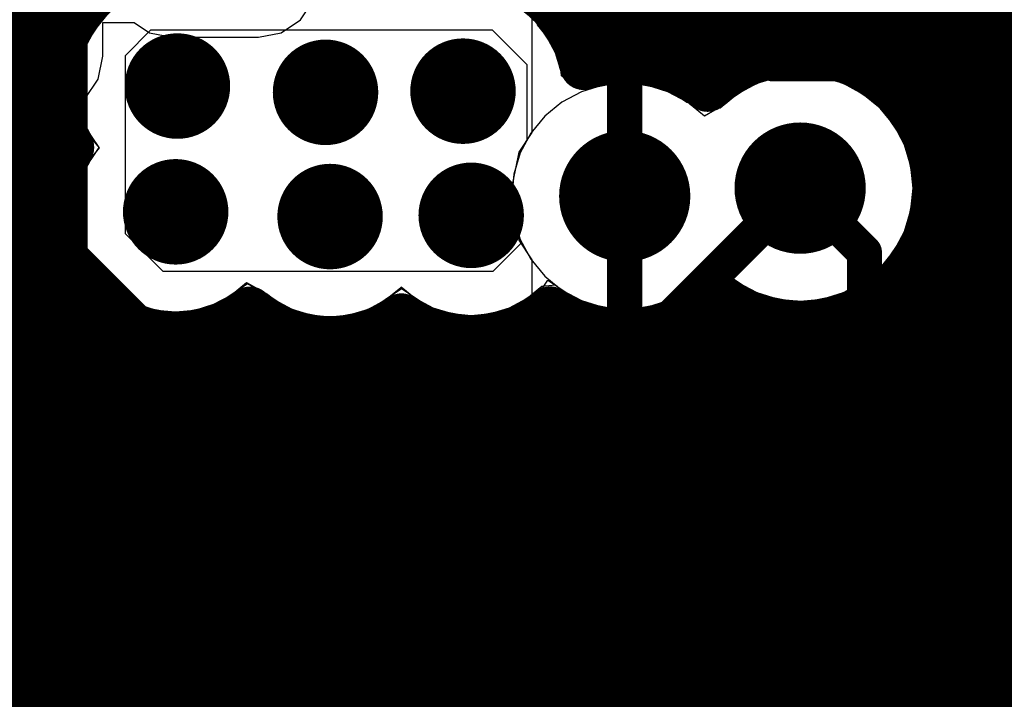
# Model space of a CAD drawing. Header units: millimetres. Extents: x 1.27 to 3.86, y 0.66 to 4.7.
# Tile 77 of 236: x 2.78 to 2.95, y 2.33 to 2.45. Entities that reach past the tile are written whole.
import ezdxf

# ---------------------------------------------------------------- set-up
doc = ezdxf.new("R2010")
doc.units = ezdxf.units.MM
doc.header["$MEASUREMENT"] = 0
for name, color, linetype in [('BottomLayer', 5, 'Continuous'), ('MidLayer1', 16, 'Continuous'), ('MidLayer2', 76, 'Continuous'), ('MidLayer3', 90, 'Continuous'), ('MidLayer4', 156, 'Continuous'), ('MidLayer5', 130, 'Continuous'), ('MidLayer6', 216, 'Continuous'), ('MultiLayer', 9, 'Continuous'), ('TopLayer', 1, 'Continuous'), ('ViaHoleLayer', 16, 'Continuous')]:
    doc.layers.add(name, color=color, linetype=linetype)

# ---------------------------------------------------------------- blocks, each defined once
blk = doc.blocks.new('S______QSH_030_01_X_D_A_B_102')
at = {"layer": 'BottomLayer'}
for points in [[(-0.06811, 0.02404), (-0.06811, 0.03502), (-0.15748, 0.02404), (-0.15748, 0.03502)], [(-0.06811, 0.00435), (-0.06811, 0.01533), (-0.15748, 0.00435), (-0.15748, 0.01533)], [(-0.06811, -0.01533), (-0.06811, -0.00435), (-0.15748, -0.01533), (-0.15748, -0.00435)], [(-0.06811, -0.03502), (-0.06811, -0.02404), (-0.15748, -0.03502), (-0.15748, -0.02404)], [(-0.06811, -0.0547), (-0.06811, -0.04372), (-0.15748, -0.0547), (-0.15748, -0.04372)], [(-0.06811, -0.07439), (-0.06811, -0.06341), (-0.15748, -0.07439), (-0.15748, -0.06341)], [(-0.06811, -0.09407), (-0.06811, -0.08309), (-0.15748, -0.09407), (-0.15748, -0.08309)], [(-0.06811, -0.11376), (-0.06811, -0.10278), (-0.15748, -0.11376), (-0.15748, -0.10278)], [(-0.06811, -0.13344), (-0.06811, -0.12246), (-0.15748, -0.13344), (-0.15748, -0.12246)]]:
    blk.add_solid(points, dxfattribs=at)
blk = doc.blocks.new('FP_MCKK2012TR47M_0805__2012_M_______IPC_C_204')
at = {"layer": 'TopLayer', "const_width": 0.00205}
for points in [[(-0.04831, 0.02465, 1), (-0.04627, 0.02465, 1)], [(-0.00695, 0.02465, 1), (-0.00491, 0.02465, 1)], [(0.00491, 0.02465, 1), (0.00695, 0.02465, 1)], [(0.04627, 0.02465, 1), (0.04831, 0.02465, 1)], [(-0.04831, -0.02465, 1), (-0.04627, -0.02465, 1)], [(-0.00695, -0.02465, 1), (-0.00491, -0.02465, 1)], [(0.00491, -0.02465, 1), (0.00695, -0.02465, 1)], [(0.04627, -0.02465, 1), (0.04831, -0.02465, 1)]]:
    blk.add_lwpolyline(points, format="xyb", close=True, dxfattribs=at)
at = {"layer": 'TopLayer'}
for points in [[(-0.04729, -0.0267), (-0.00593, -0.0267), (-0.04729, 0.0267), (-0.00593, 0.0267)], [(0.00593, -0.0267), (0.04729, -0.0267), (0.00593, 0.0267), (0.04729, 0.0267)], [(-0.04933, -0.02465), (-0.00388, -0.02465), (-0.04933, 0.02465), (-0.00388, 0.02465)], [(0.00388, -0.02465), (0.04933, -0.02465), (0.00388, 0.02465), (0.04933, 0.02465)]]:
    blk.add_solid(points, dxfattribs=at)

msp = doc.modelspace()

# ---------------------------------------------------------------- linework, layer by layer
at = {"layer": 'BottomLayer'}
for p, q in [((2.79547, 2.44484), (2.7998, 2.44917)), ((2.7998, 2.44917), (2.85807, 2.44917)), ((2.85807, 2.44917), (2.86399, 2.44326)), ((2.79547, 2.4144), (2.79547, 2.44484)), ((2.86399, 2.44326), (2.86399, 2.43034)), ((2.86399, 2.43034), (2.86285, 2.4282)), ((2.86285, 2.4282), (2.86175, 2.42458)), ((2.86175, 2.42458), (2.86138, 2.42082)), ((2.86138, 2.42082), (2.86175, 2.41706)), ((2.86175, 2.41706), (2.86285, 2.41344)), ((2.8019, 2.40798), (2.79547, 2.4144)), ((2.86285, 2.41344), (2.86312, 2.41292)), ((2.86312, 2.41292), (2.85818, 2.40798)), ((2.85818, 2.40798), (2.8019, 2.40798))]:
    msp.add_line(p, q, dxfattribs=at)
at = {"layer": 'BottomLayer', "const_width": 0.006}
for points in [[(2.88894, 2.46045), (2.90599, 2.44339)], [(2.92631, 2.46045), (2.98064, 2.40612)], [(2.78438, 2.40981), (2.78438, 2.45616)], [(2.90599, 2.44339), (2.92489, 2.44339)], [(2.92489, 2.44339), (2.96095, 2.40734)], [(2.91061, 2.42219), (2.92158, 2.41122)], [(2.88067, 2.34905), (2.88067, 2.42082)], [(2.92158, 2.34751), (2.92158, 2.41122)], [(2.78438, 2.40981), (2.80347, 2.39072)], [(2.77093, 2.40376), (2.78379, 2.3909)], [(2.78379, 2.34751), (2.78379, 2.3909)], [(2.80347, 2.34751), (2.80347, 2.39072)], [(2.88067, 2.34905), (2.88221, 2.34751)], [(2.82316, 2.27886), (2.82316, 2.34751)], [(2.84233, 2.34699), (2.84284, 2.34751)], [(2.84233, 2.27365), (2.84233, 2.34699)], [(2.86253, 2.28202), (2.86253, 2.34751)], [(2.9019, 2.29419), (2.9019, 2.34751)], [(2.94127, 2.29926), (2.94127, 2.34751)]]:
    msp.add_lwpolyline(points, dxfattribs=at)
at = {"layer": 'BottomLayer'}
for points, const_width in [([(2.79983, 2.4396, 1), (2.80883, 2.4396, 1)], 0.009), ([(2.82511, 2.43853, 1), (2.83411, 2.43853, 1)], 0.009), ([(2.84857, 2.43873, 1), (2.85757, 2.43873, 1)], 0.009), ([(2.90449, 2.44339, 1), (2.90749, 2.44339, 1)], 0.003), ([(2.90449, 2.44339, 1), (2.90749, 2.44339, 1)], 0.003), ([(2.92339, 2.44339, 1), (2.92639, 2.44339, 1)], 0.003), ([(2.92339, 2.44339, 1), (2.92639, 2.44339, 1)], 0.003), ([(2.90501, 2.42219, 1), (2.91621, 2.42219, 1)], 0.0112), ([(2.87507, 2.42082, 1), (2.88627, 2.42082, 1)], 0.0112), ([(2.79953, 2.41815, 1), (2.80853, 2.41815, 1)], 0.009), ([(2.82588, 2.41734, 1), (2.83488, 2.41734, 1)], 0.009), ([(2.84997, 2.41755, 1), (2.85897, 2.41755, 1)], 0.009), ([(2.90911, 2.42219, 1), (2.91211, 2.42219, 1)], 0.003), ([(2.87917, 2.42082, 1), (2.88217, 2.42082, 1)], 0.003), ([(2.92008, 2.41122, 1), (2.92308, 2.41122, 1)], 0.003), ([(2.92008, 2.41122, 1), (2.92308, 2.41122, 1)], 0.003), ([(2.78288, 2.40981, 1), (2.78588, 2.40981, 1)], 0.003), ([(2.78288, 2.40981, 1), (2.78588, 2.40981, 1)], 0.003), ([(2.78229, 2.3909, 1), (2.78529, 2.3909, 1)], 0.003), ([(2.78229, 2.3909, 1), (2.78529, 2.3909, 1)], 0.003), ([(2.80197, 2.39072, 1), (2.80497, 2.39072, 1)], 0.003), ([(2.80197, 2.39072, 1), (2.80497, 2.39072, 1)], 0.003), ([(2.87917, 2.34905, 1), (2.88217, 2.34905, 1)], 0.003), ([(2.87917, 2.34905, 1), (2.88217, 2.34905, 1)], 0.003), ([(2.78229, 2.34751, 1), (2.78529, 2.34751, 1)], 0.003), ([(2.80197, 2.34751, 1), (2.80497, 2.34751, 1)], 0.003), ([(2.82166, 2.34751, 1), (2.82466, 2.34751, 1)], 0.003), ([(2.84083, 2.34699, 1), (2.84383, 2.34699, 1)], 0.003), ([(2.84083, 2.34699, 1), (2.84383, 2.34699, 1)], 0.003), ([(2.84134, 2.34751, 1), (2.84434, 2.34751, 1)], 0.003), ([(2.86103, 2.34751, 1), (2.86403, 2.34751, 1)], 0.003), ([(2.88071, 2.34751, 1), (2.88371, 2.34751, 1)], 0.003), ([(2.9004, 2.34751, 1), (2.9034, 2.34751, 1)], 0.003), ([(2.92008, 2.34751, 1), (2.92308, 2.34751, 1)], 0.003), ([(2.93977, 2.34751, 1), (2.94277, 2.34751, 1)], 0.003)]:
    msp.add_lwpolyline(points, format="xyb", close=True, dxfattribs=dict(at, const_width=const_width))
at = {"layer": 'MidLayer1', "const_width": 0.008}
for points in [[(2.945, 2.30092), (2.945, 2.59164)], [(2.87, 2.45115), (2.87, 2.50338)], [(2.875, 2.44332), (2.875, 2.49823)], [(2.94, 2.29606), (2.94, 2.49883)], [(2.785, 2.44781), (2.785, 2.49778)], [(2.88, 2.44401), (2.88, 2.49537)], [(2.9, 2.44283), (2.9, 2.49638)], [(2.885, 2.44361), (2.885, 2.49391)], [(2.89, 2.44206), (2.89, 2.4936)], [(2.895, 2.43936), (2.895, 2.49438)], [(2.905, 2.44471), (2.905, 2.49338)], [(2.935, 2.0603), (2.935, 2.49305)], [(2.78, 2.30785), (2.78, 2.49079)], [(2.91, 2.44539), (2.91, 2.49008)], [(2.93, 2.43493), (2.93, 2.48989)], [(2.915, 2.44498), (2.915, 2.4883)], [(2.925, 2.44039), (2.925, 2.48822)], [(2.775, 2.30627), (2.775, 2.48737)], [(2.92, 2.44341), (2.92, 2.48772)], [(2.51134, 2.45), (2.78609, 2.45)], [(2.87079, 2.45), (3.16724, 2.45)], [(2.51137, 2.445), (2.78404, 2.445)], [(2.87311, 2.445), (2.90635, 2.445)], [(2.91487, 2.445), (3.16768, 2.445)], [(2.51028, 2.44), (2.78333, 2.44)], [(2.92548, 2.44), (3.16928, 2.44)], [(2.5079, 2.435), (2.78384, 2.435)], [(2.92996, 2.435), (3.17234, 2.435)], [(2.785, 2.42704), (2.785, 2.43139)], [(2.50365, 2.43), (2.78565, 2.43)], [(2.93246, 2.43), (3.1779, 2.43)], [(2.49437, 2.425), (2.78418, 2.425)], [(2.93364, 2.425), (3.34289, 2.425)], [(2.32299, 2.42), (2.78311, 2.42)], [(2.93371, 2.42), (3.34413, 2.42)], [(2.32449, 2.415), (2.78327, 2.415)], [(2.93267, 2.415), (3.34671, 2.415)], [(2.59342, 2.41), (2.78468, 2.41)], [(2.785, 2.30827), (2.785, 2.40927)], [(2.93, 2.29849), (2.93, 2.40945)], [(2.93035, 2.41), (3.34828, 2.41)], [(2.59841, 2.405), (2.78766, 2.405)], [(2.92619, 2.405), (3.34623, 2.405)], [(2.79, 2.3076), (2.79, 2.40253)], [(2.895, 2.30146), (2.895, 2.40258)], [(2.925, 2.30353), (2.925, 2.404)], [(2.9, 2.30517), (2.9, 2.40156)], [(2.92, 2.30634), (2.92, 2.40098)], [(2.60102, 2.4), (2.79347, 2.4)], [(2.795, 2.30574), (2.795, 2.39919)], [(2.81459, 2.4), (2.81853, 2.4)], [(2.815, 2.29171), (2.815, 2.40025)], [(2.82, 2.29069), (2.82, 2.39908)], [(2.865, 2.30508), (2.865, 2.39938)], [(2.866, 2.4), (2.87044, 2.4)], [(2.87, 2.30398), (2.87, 2.40022)], [(2.89, 2.29425), (2.89, 2.39958)], [(2.8909, 2.4), (2.90386, 2.4)], [(2.905, 2.30722), (2.905, 2.39968)], [(2.915, 2.30776), (2.915, 2.39941)], [(2.91737, 2.4), (3.3454, 2.4)], [(2.8, 2.3023), (2.8, 2.39754)], [(2.81, 2.29162), (2.81, 2.39802)], [(2.84, 2.28757), (2.84, 2.39867)], [(2.845, 2.29722), (2.845, 2.39881)], [(2.875, 2.30158), (2.875, 2.39832)], [(2.88, 2.29728), (2.88, 2.39763)], [(2.885, 2.28778), (2.885, 2.39803)], [(2.91, 2.30803), (2.91, 2.399)], [(2.805, 2.29585), (2.805, 2.39718)], [(2.825, 2.2884), (2.825, 2.39704)], [(2.83, 2.28429), (2.83, 2.39634)], [(2.835, 2.27567), (2.835, 2.39685)], [(2.85, 2.30154), (2.85, 2.39703)], [(2.855, 2.30396), (2.855, 2.39656)], [(2.86, 2.30508), (2.86, 2.39729)], [(2.61477, 2.395), (3.2399, 2.395)], [(2.62058, 2.39), (3.23275, 2.39)], [(2.62356, 2.385), (3.22905, 2.385)], [(2.62497, 2.38), (3.22702, 2.38)], [(2.62512, 2.375), (3.22621, 2.375)], [(2.62406, 2.37), (3.2265, 2.37)], [(2.62154, 2.365), (3.22793, 2.365)], [(2.61674, 2.36), (3.23075, 2.36)], [(2.60352, 2.355), (3.21281, 2.355)], [(2.60291, 2.35), (3.20644, 2.35)], [(2.60096, 2.345), (3.20303, 2.345)], [(2.59717, 2.34), (3.20119, 2.34)], [(2.58876, 2.335), (3.20054, 2.335)]]:
    msp.add_lwpolyline(points, dxfattribs=at)
for points in [[(2.78613, 2.42913, -0.834441), (2.81768, 2.45581)], [(2.84119, 2.45605, -0.536789), (2.87365, 2.44293)], [(2.89483, 2.4392, -0.654795), (2.93381, 2.42219)], [(2.87365, 2.44293, -0.245783), (2.89483, 2.4392)], [(2.8167, 2.40141, -0.82898), (2.78613, 2.42913)], [(2.93381, 2.42219, -0.622505), (2.89645, 2.40382)], [(2.89645, 2.40382, -0.34517), (2.86793, 2.40143)], [(2.84257, 2.40024, -0.345061), (2.8167, 2.40141)], [(2.86793, 2.40143, -0.336372), (2.84257, 2.40024)]]:
    msp.add_lwpolyline(points, format="xyb", dxfattribs=at)
at = {"layer": 'MidLayer1'}
for points, const_width in [([(2.868, 2.45115, 1), (2.872, 2.45115, 1)], 0.004), ([(2.78409, 2.45, 1), (2.78809, 2.45, 1)], 0.004), ([(2.86879, 2.45, 1), (2.87279, 2.45, 1)], 0.004), ([(2.783, 2.44781, 1), (2.787, 2.44781, 1)], 0.004), ([(2.78204, 2.445, 1), (2.78604, 2.445, 1)], 0.004), ([(2.79983, 2.4396, 1), (2.80883, 2.4396, 1)], 0.009), ([(2.87111, 2.445, 1), (2.87511, 2.445, 1)], 0.004), ([(2.903, 2.44471, 1), (2.907, 2.44471, 1)], 0.004), ([(2.90435, 2.445, 1), (2.90835, 2.445, 1)], 0.004), ([(2.908, 2.44539, 1), (2.912, 2.44539, 1)], 0.004), ([(2.91287, 2.445, 1), (2.91687, 2.445, 1)], 0.004), ([(2.913, 2.44498, 1), (2.917, 2.44498, 1)], 0.004), ([(2.82511, 2.43853, 1), (2.83411, 2.43853, 1)], 0.009), ([(2.84857, 2.43873, 1), (2.85757, 2.43873, 1)], 0.009), ([(2.87165, 2.44293, 1), (2.87565, 2.44293, 1)], 0.004), ([(2.87165, 2.44293, 1), (2.87565, 2.44293, 1)], 0.004), ([(2.873, 2.44332, 1), (2.877, 2.44332, 1)], 0.004), ([(2.878, 2.44401, 1), (2.882, 2.44401, 1)], 0.004), ([(2.883, 2.44361, 1), (2.887, 2.44361, 1)], 0.004), ([(2.898, 2.44283, 1), (2.902, 2.44283, 1)], 0.004), ([(2.918, 2.44341, 1), (2.922, 2.44341, 1)], 0.004), ([(2.888, 2.44206, 1), (2.892, 2.44206, 1)], 0.004), ([(2.78133, 2.44, 1), (2.78533, 2.44, 1)], 0.004), ([(2.923, 2.44039, 1), (2.927, 2.44039, 1)], 0.004), ([(2.92348, 2.44, 1), (2.92748, 2.44, 1)], 0.004), ([(2.89283, 2.4392, 1), (2.89683, 2.4392, 1)], 0.004), ([(2.89283, 2.4392, 1), (2.89683, 2.4392, 1)], 0.004), ([(2.893, 2.43936, 1), (2.897, 2.43936, 1)], 0.004), ([(2.78184, 2.435, 1), (2.78584, 2.435, 1)], 0.004), ([(2.92796, 2.435, 1), (2.93196, 2.435, 1)], 0.004), ([(2.928, 2.43493, 1), (2.932, 2.43493, 1)], 0.004), ([(2.783, 2.43139, 1), (2.787, 2.43139, 1)], 0.004), ([(2.78365, 2.43, 1), (2.78765, 2.43, 1)], 0.004), ([(2.90501, 2.42219, 1), (2.91621, 2.42219, 1)], 0.0112), ([(2.93046, 2.43, 1), (2.93446, 2.43, 1)], 0.004), ([(2.78413, 2.42913, 1), (2.78813, 2.42913, 1)], 0.004), ([(2.78413, 2.42913, 1), (2.78813, 2.42913, 1)], 0.004), ([(2.87507, 2.42082, 1), (2.88627, 2.42082, 1)], 0.0112), ([(2.783, 2.42704, 1), (2.787, 2.42704, 1)], 0.004), ([(2.78218, 2.425, 1), (2.78618, 2.425, 1)], 0.004), ([(2.93164, 2.425, 1), (2.93564, 2.425, 1)], 0.004), ([(2.79953, 2.41815, 1), (2.80853, 2.41815, 1)], 0.009), ([(2.82588, 2.41734, 1), (2.83488, 2.41734, 1)], 0.009), ([(2.84997, 2.41755, 1), (2.85897, 2.41755, 1)], 0.009), ([(2.93181, 2.42219, 1), (2.93581, 2.42219, 1)], 0.004), ([(2.93181, 2.42219, 1), (2.93581, 2.42219, 1)], 0.004), ([(2.78111, 2.42, 1), (2.78511, 2.42, 1)], 0.004), ([(2.93171, 2.42, 1), (2.93571, 2.42, 1)], 0.004), ([(2.78127, 2.415, 1), (2.78527, 2.415, 1)], 0.004), ([(2.93067, 2.415, 1), (2.93467, 2.415, 1)], 0.004), ([(2.78268, 2.41, 1), (2.78668, 2.41, 1)], 0.004), ([(2.783, 2.40927, 1), (2.787, 2.40927, 1)], 0.004), ([(2.928, 2.40945, 1), (2.932, 2.40945, 1)], 0.004), ([(2.92835, 2.41, 1), (2.93235, 2.41, 1)], 0.004), ([(2.78566, 2.405, 1), (2.78966, 2.405, 1)], 0.004), ([(2.92419, 2.405, 1), (2.92819, 2.405, 1)], 0.004), ([(2.788, 2.40253, 1), (2.792, 2.40253, 1)], 0.004), ([(2.893, 2.40258, 1), (2.897, 2.40258, 1)], 0.004), ([(2.89445, 2.40382, 1), (2.89845, 2.40382, 1)], 0.004), ([(2.89445, 2.40382, 1), (2.89845, 2.40382, 1)], 0.004), ([(2.923, 2.404, 1), (2.927, 2.404, 1)], 0.004), ([(2.8147, 2.40141, 1), (2.8187, 2.40141, 1)], 0.004), ([(2.8147, 2.40141, 1), (2.8187, 2.40141, 1)], 0.004), ([(2.86593, 2.40143, 1), (2.86993, 2.40143, 1)], 0.004), ([(2.86593, 2.40143, 1), (2.86993, 2.40143, 1)], 0.004), ([(2.898, 2.40156, 1), (2.902, 2.40156, 1)], 0.004), ([(2.918, 2.40098, 1), (2.922, 2.40098, 1)], 0.004), ([(2.79147, 2.4, 1), (2.79547, 2.4, 1)], 0.004), ([(2.793, 2.39919, 1), (2.797, 2.39919, 1)], 0.004), ([(2.81259, 2.4, 1), (2.81659, 2.4, 1)], 0.004), ([(2.813, 2.40025, 1), (2.817, 2.40025, 1)], 0.004), ([(2.81653, 2.4, 1), (2.82053, 2.4, 1)], 0.004), ([(2.818, 2.39908, 1), (2.822, 2.39908, 1)], 0.004), ([(2.84057, 2.40024, 1), (2.84457, 2.40024, 1)], 0.004), ([(2.84057, 2.40024, 1), (2.84457, 2.40024, 1)], 0.004), ([(2.863, 2.39938, 1), (2.867, 2.39938, 1)], 0.004), ([(2.864, 2.4, 1), (2.868, 2.4, 1)], 0.004), ([(2.868, 2.40022, 1), (2.872, 2.40022, 1)], 0.004), ([(2.86844, 2.4, 1), (2.87244, 2.4, 1)], 0.004), ([(2.888, 2.39958, 1), (2.892, 2.39958, 1)], 0.004), ([(2.8889, 2.4, 1), (2.8929, 2.4, 1)], 0.004), ([(2.90186, 2.4, 1), (2.90586, 2.4, 1)], 0.004), ([(2.903, 2.39968, 1), (2.907, 2.39968, 1)], 0.004), ([(2.913, 2.39941, 1), (2.917, 2.39941, 1)], 0.004), ([(2.91537, 2.4, 1), (2.91937, 2.4, 1)], 0.004), ([(2.798, 2.39754, 1), (2.802, 2.39754, 1)], 0.004), ([(2.808, 2.39802, 1), (2.812, 2.39802, 1)], 0.004), ([(2.838, 2.39867, 1), (2.842, 2.39867, 1)], 0.004), ([(2.843, 2.39881, 1), (2.847, 2.39881, 1)], 0.004), ([(2.873, 2.39832, 1), (2.877, 2.39832, 1)], 0.004), ([(2.878, 2.39763, 1), (2.882, 2.39763, 1)], 0.004), ([(2.883, 2.39803, 1), (2.887, 2.39803, 1)], 0.004), ([(2.908, 2.399, 1), (2.912, 2.399, 1)], 0.004), ([(2.803, 2.39718, 1), (2.807, 2.39718, 1)], 0.004), ([(2.823, 2.39704, 1), (2.827, 2.39704, 1)], 0.004), ([(2.828, 2.39634, 1), (2.832, 2.39634, 1)], 0.004), ([(2.833, 2.39685, 1), (2.837, 2.39685, 1)], 0.004), ([(2.848, 2.39703, 1), (2.852, 2.39703, 1)], 0.004), ([(2.853, 2.39656, 1), (2.857, 2.39656, 1)], 0.004), ([(2.858, 2.39729, 1), (2.862, 2.39729, 1)], 0.004)]:
    msp.add_lwpolyline(points, format="xyb", close=True, dxfattribs=dict(at, const_width=const_width))
at = {"layer": 'MidLayer2'}
for points, const_width in [([(2.79983, 2.4396, 1), (2.80883, 2.4396, 1)], 0.009), ([(2.82511, 2.43853, 1), (2.83411, 2.43853, 1)], 0.009), ([(2.84857, 2.43873, 1), (2.85757, 2.43873, 1)], 0.009), ([(2.90501, 2.42219, 1), (2.91621, 2.42219, 1)], 0.0112), ([(2.87507, 2.42082, 1), (2.88627, 2.42082, 1)], 0.0112), ([(2.79953, 2.41815, 1), (2.80853, 2.41815, 1)], 0.009), ([(2.82588, 2.41734, 1), (2.83488, 2.41734, 1)], 0.009), ([(2.84997, 2.41755, 1), (2.85897, 2.41755, 1)], 0.009)]:
    msp.add_lwpolyline(points, format="xyb", close=True, dxfattribs=dict(at, const_width=const_width))
at = {"layer": 'MidLayer3'}
for p, q in [((2.86579, 2.45003), (2.86579, 2.45308)), ((2.79225, 2.45168), (2.79013, 2.44909)), ((2.79013, 2.44909), (2.78855, 2.44614)), ((2.86727, 2.44822), (2.86579, 2.45003)), ((2.86885, 2.44527), (2.86727, 2.44822)), ((2.78855, 2.44614), (2.78758, 2.44293)), ((2.86982, 2.44206), (2.86885, 2.44527)), ((2.78758, 2.44293), (2.78725, 2.4396)), ((2.86989, 2.44137), (2.86982, 2.44206)), ((2.87168, 2.43993), (2.86989, 2.44137)), ((2.88067, 2.44011), (2.87691, 2.43974)), ((2.88443, 2.43974), (2.88067, 2.44011)), ((2.90323, 2.44002), (2.89989, 2.43824)), ((2.90685, 2.44112), (2.90323, 2.44002)), ((2.91061, 2.44149), (2.90685, 2.44112)), ((2.91438, 2.44112), (2.91061, 2.44149)), ((2.91799, 2.44002), (2.91438, 2.44112)), ((2.92133, 2.43824), (2.91799, 2.44002)), ((2.78725, 2.4396), (2.78758, 2.43627)), ((2.87406, 2.43888), (2.87168, 2.43993)), ((2.87691, 2.43974), (2.87406, 2.43888)), ((2.88805, 2.43864), (2.88443, 2.43974)), ((2.89139, 2.43686), (2.88805, 2.43864)), ((2.89213, 2.43625), (2.89139, 2.43686)), ((2.89989, 2.43824), (2.89697, 2.43584)), ((2.92425, 2.43584), (2.92133, 2.43824)), ((2.78758, 2.43627), (2.78855, 2.43306)), ((2.89697, 2.43584), (2.89213, 2.43625)), ((2.92665, 2.43291), (2.92425, 2.43584)), ((2.78855, 2.43306), (2.79013, 2.43011)), ((2.92844, 2.42958), (2.92665, 2.43291)), ((2.79013, 2.43011), (2.79099, 2.42906)), ((2.79099, 2.42906), (2.78982, 2.42764)), ((2.92953, 2.42596), (2.92844, 2.42958)), ((2.78982, 2.42764), (2.78825, 2.42469)), ((2.9299, 2.42219), (2.92953, 2.42596)), ((2.78825, 2.42469), (2.78727, 2.42149)), ((2.92953, 2.41843), (2.9299, 2.42219)), ((2.78727, 2.42149), (2.78695, 2.41815)), ((2.92844, 2.41481), (2.92953, 2.41843)), ((2.78695, 2.41815), (2.78727, 2.41482)), ((2.78727, 2.41482), (2.78825, 2.41162)), ((2.92665, 2.41148), (2.92844, 2.41481)), ((2.78825, 2.41162), (2.78982, 2.40866)), ((2.92425, 2.40855), (2.92665, 2.41148)), ((2.78982, 2.40866), (2.79195, 2.40607)), ((2.92133, 2.40615), (2.92425, 2.40855)), ((2.89139, 2.40478), (2.89431, 2.40718)), ((2.89431, 2.40718), (2.89915, 2.40677)), ((2.89915, 2.40677), (2.89989, 2.40615)), ((2.79195, 2.40607), (2.79454, 2.40395)), ((2.81352, 2.40395), (2.81611, 2.40607)), ((2.81611, 2.40607), (2.81968, 2.40413)), ((2.83987, 2.40314), (2.84246, 2.40526)), ((2.84246, 2.40526), (2.84253, 2.40535)), ((2.84253, 2.40535), (2.84498, 2.40335)), ((2.86396, 2.40335), (2.86655, 2.40547)), ((2.86655, 2.40547), (2.86883, 2.4057)), ((2.86883, 2.4057), (2.86995, 2.40478)), ((2.86995, 2.40478), (2.87329, 2.403)), ((2.88805, 2.403), (2.89139, 2.40478)), ((2.89989, 2.40615), (2.90323, 2.40437)), ((2.91799, 2.40437), (2.92133, 2.40615)), ((2.79454, 2.40395), (2.79749, 2.40237)), ((2.81056, 2.40237), (2.81352, 2.40395)), ((2.81968, 2.40413), (2.82089, 2.40314)), ((2.82089, 2.40314), (2.82384, 2.40156)), ((2.83692, 2.40156), (2.83987, 2.40314)), ((2.84498, 2.40335), (2.84793, 2.40177)), ((2.86101, 2.40177), (2.86396, 2.40335)), ((2.90323, 2.40437), (2.90685, 2.40327)), ((2.90685, 2.40327), (2.91061, 2.4029)), ((2.91061, 2.4029), (2.91438, 2.40327)), ((2.91438, 2.40327), (2.91799, 2.40437)), ((2.79749, 2.40237), (2.8007, 2.4014)), ((2.8007, 2.4014), (2.80403, 2.40107)), ((2.80403, 2.40107), (2.80736, 2.4014)), ((2.80736, 2.4014), (2.81056, 2.40237)), ((2.82384, 2.40156), (2.82705, 2.40059)), ((2.83371, 2.40059), (2.83692, 2.40156)), ((2.84793, 2.40177), (2.85114, 2.4008)), ((2.8578, 2.4008), (2.86101, 2.40177)), ((2.87329, 2.403), (2.87691, 2.4019)), ((2.87691, 2.4019), (2.88067, 2.40153)), ((2.88067, 2.40153), (2.88443, 2.4019)), ((2.88443, 2.4019), (2.88805, 2.403)), ((2.82705, 2.40059), (2.83038, 2.40026)), ((2.83038, 2.40026), (2.83371, 2.40059)), ((2.85114, 2.4008), (2.85447, 2.40047)), ((2.85447, 2.40047), (2.8578, 2.4008))]:
    msp.add_line(p, q, dxfattribs=at)
for points, const_width in [([(2.79983, 2.4396, 1), (2.80883, 2.4396, 1)], 0.009), ([(2.82511, 2.43853, 1), (2.83411, 2.43853, 1)], 0.009), ([(2.84857, 2.43873, 1), (2.85757, 2.43873, 1)], 0.009), ([(2.90501, 2.42219, 1), (2.91621, 2.42219, 1)], 0.0112), ([(2.87507, 2.42082, 1), (2.88627, 2.42082, 1)], 0.0112), ([(2.79953, 2.41815, 1), (2.80853, 2.41815, 1)], 0.009), ([(2.82588, 2.41734, 1), (2.83488, 2.41734, 1)], 0.009), ([(2.84997, 2.41755, 1), (2.85897, 2.41755, 1)], 0.009)]:
    msp.add_lwpolyline(points, format="xyb", close=True, dxfattribs=dict(at, const_width=const_width))
at = {"layer": 'MidLayer4'}
for p, q in [((2.79207, 2.45186), (2.78832, 2.44623)), ((2.86908, 2.44536), (2.86533, 2.45099)), ((2.78832, 2.44623), (2.787, 2.4396)), ((2.86964, 2.44256), (2.86908, 2.44536)), ((2.87305, 2.43904), (2.86964, 2.44256)), ((2.91061, 2.44177), (2.90312, 2.44028)), ((2.9181, 2.44028), (2.91061, 2.44177)), ((2.88067, 2.4404), (2.87501, 2.43927)), ((2.88816, 2.43891), (2.88067, 2.4404)), ((2.90312, 2.44028), (2.89873, 2.43735)), ((2.92445, 2.43604), (2.9181, 2.44028)), ((2.787, 2.4396), (2.78832, 2.43297)), ((2.87501, 2.43927), (2.87305, 2.43904)), ((2.89128, 2.43682), (2.88816, 2.43891)), ((2.89669, 2.43605), (2.89128, 2.43682)), ((2.89873, 2.43735), (2.89669, 2.43605)), ((2.9287, 2.42969), (2.92445, 2.43604)), ((2.78832, 2.43297), (2.7909, 2.4291)), ((2.7909, 2.4291), (2.78801, 2.42479)), ((2.93019, 2.42219), (2.9287, 2.42969)), ((2.78801, 2.42479), (2.78669, 2.41815)), ((2.9287, 2.4147), (2.93019, 2.42219)), ((2.78669, 2.41815), (2.78801, 2.41152)), ((2.92445, 2.40835), (2.9287, 2.4147)), ((2.78801, 2.41152), (2.79177, 2.4059)), ((2.89255, 2.40567), (2.89677, 2.40835)), ((2.89677, 2.40835), (2.90312, 2.40411)), ((2.9181, 2.40411), (2.92445, 2.40835)), ((2.86673, 2.40529), (2.86754, 2.4065)), ((2.86754, 2.4065), (2.87318, 2.40273)), ((2.79177, 2.4059), (2.79739, 2.40214)), ((2.81066, 2.40214), (2.81628, 2.4059)), ((2.81628, 2.4059), (2.82063, 2.40341)), ((2.83701, 2.40133), (2.84258, 2.40505)), ((2.84258, 2.40505), (2.84784, 2.40154)), ((2.8611, 2.40154), (2.86673, 2.40529)), ((2.88816, 2.40273), (2.89255, 2.40567)), ((2.82063, 2.40341), (2.82375, 2.40133)), ((2.90312, 2.40411), (2.91061, 2.40262)), ((2.91061, 2.40262), (2.9181, 2.40411)), ((2.79739, 2.40214), (2.80403, 2.40082)), ((2.80403, 2.40082), (2.81066, 2.40214)), ((2.84784, 2.40154), (2.85447, 2.40022)), ((2.85447, 2.40022), (2.8611, 2.40154)), ((2.87318, 2.40273), (2.88067, 2.40124)), ((2.88067, 2.40124), (2.88816, 2.40273)), ((2.82375, 2.40133), (2.83038, 2.40001)), ((2.83038, 2.40001), (2.83701, 2.40133))]:
    msp.add_line(p, q, dxfattribs=at)
for points, const_width in [([(2.79983, 2.4396, 1), (2.80883, 2.4396, 1)], 0.009), ([(2.82511, 2.43853, 1), (2.83411, 2.43853, 1)], 0.009), ([(2.84857, 2.43873, 1), (2.85757, 2.43873, 1)], 0.009), ([(2.90501, 2.42219, 1), (2.91621, 2.42219, 1)], 0.0112), ([(2.87507, 2.42082, 1), (2.88627, 2.42082, 1)], 0.0112), ([(2.79953, 2.41815, 1), (2.80853, 2.41815, 1)], 0.009), ([(2.82588, 2.41734, 1), (2.83488, 2.41734, 1)], 0.009), ([(2.84997, 2.41755, 1), (2.85897, 2.41755, 1)], 0.009)]:
    msp.add_lwpolyline(points, format="xyb", close=True, dxfattribs=dict(at, const_width=const_width))
at = {"layer": 'MidLayer5'}
for p, q in [((2.92967, 2.47909), (2.92967, 2.43554)), ((2.88067, 2.44011), (2.87691, 2.43974)), ((2.88443, 2.43974), (2.88067, 2.44011)), ((2.90323, 2.44002), (2.89989, 2.43824)), ((2.90685, 2.44112), (2.90323, 2.44002)), ((2.91061, 2.44149), (2.90685, 2.44112)), ((2.91438, 2.44112), (2.91061, 2.44149)), ((2.91799, 2.44002), (2.91438, 2.44112)), ((2.92133, 2.43824), (2.91799, 2.44002)), ((2.87329, 2.43864), (2.86995, 2.43686)), ((2.87691, 2.43974), (2.87329, 2.43864)), ((2.88805, 2.43864), (2.88443, 2.43974)), ((2.89139, 2.43686), (2.88805, 2.43864)), ((2.86995, 2.43686), (2.86703, 2.43446)), ((2.89431, 2.43446), (2.89139, 2.43686)), ((2.89989, 2.43824), (2.8978, 2.43652)), ((2.92425, 2.43584), (2.92133, 2.43824)), ((2.8978, 2.43652), (2.89431, 2.43446)), ((2.92567, 2.43411), (2.92425, 2.43584)), ((2.92967, 2.43554), (2.92567, 2.43411)), ((2.86703, 2.43446), (2.86463, 2.43154)), ((2.86463, 2.43154), (2.86285, 2.4282)), ((2.86285, 2.4282), (2.86175, 2.42458)), ((2.86175, 2.42458), (2.86138, 2.42082)), ((2.86138, 2.42082), (2.86175, 2.41706)), ((2.86175, 2.41706), (2.86285, 2.41344)), ((2.86285, 2.41344), (2.86463, 2.4101)), ((2.86463, 2.4101), (2.86703, 2.40718)), ((2.89348, 2.4065), (2.89697, 2.40855)), ((2.89697, 2.40855), (2.89989, 2.40615)), ((2.86703, 2.40718), (2.86995, 2.40478)), ((2.89139, 2.40478), (2.89348, 2.4065)), ((2.86995, 2.40478), (2.87329, 2.403)), ((2.88805, 2.403), (2.89139, 2.40478)), ((2.89989, 2.40615), (2.90323, 2.40437)), ((2.91799, 2.40437), (2.91918, 2.40501)), ((2.91918, 2.40501), (2.92159, 2.40176)), ((2.90323, 2.40437), (2.90685, 2.40327)), ((2.90685, 2.40327), (2.91061, 2.4029)), ((2.91061, 2.4029), (2.91438, 2.40327)), ((2.91438, 2.40327), (2.91799, 2.40437)), ((2.87329, 2.403), (2.87691, 2.4019)), ((2.87691, 2.4019), (2.88067, 2.40153)), ((2.88067, 2.40153), (2.88443, 2.4019)), ((2.88443, 2.4019), (2.88805, 2.403)), ((2.92159, 2.40176), (2.9047, 2.38487)), ((2.9047, 2.38487), (2.66602, 2.38487))]:
    msp.add_line(p, q, dxfattribs=at)
for points, const_width in [([(2.95027, 2.40131), (2.95027, 2.53776)], 0.025), ([(2.92081, 2.34144), (3.03592, 2.45655)], 0.006), ([(2.91323, 2.36427), (2.95027, 2.40131)], 0.025), ([(2.92462, 2.31523), (2.98513, 2.37574)], 0.006), ([(2.66602, 2.36427), (2.91323, 2.36427)], 0.025), ([(2.71524, 2.34144), (2.92081, 2.34144)], 0.006)]:
    msp.add_lwpolyline(points, dxfattribs=dict(at, const_width=const_width))
for points, const_width in [([(2.79983, 2.4396, 1), (2.80883, 2.4396, 1)], 0.009), ([(2.82511, 2.43853, 1), (2.83411, 2.43853, 1)], 0.009), ([(2.84857, 2.43873, 1), (2.85757, 2.43873, 1)], 0.009), ([(2.90501, 2.42219, 1), (2.91621, 2.42219, 1)], 0.0112), ([(2.87507, 2.42082, 1), (2.88627, 2.42082, 1)], 0.0112), ([(2.79953, 2.41815, 1), (2.80853, 2.41815, 1)], 0.009), ([(2.82588, 2.41734, 1), (2.83488, 2.41734, 1)], 0.009), ([(2.84997, 2.41755, 1), (2.85897, 2.41755, 1)], 0.009), ([(2.94402, 2.40131, 1), (2.95652, 2.40131, 1)], 0.0125), ([(2.94402, 2.40131, 1), (2.95652, 2.40131, 1)], 0.0125), ([(2.90698, 2.36427, 1), (2.91948, 2.36427, 1)], 0.0125), ([(2.90698, 2.36427, 1), (2.91948, 2.36427, 1)], 0.0125), ([(2.91931, 2.34144, 1), (2.92231, 2.34144, 1)], 0.003), ([(2.91931, 2.34144, 1), (2.92231, 2.34144, 1)], 0.003)]:
    msp.add_lwpolyline(points, format="xyb", close=True, dxfattribs=dict(at, const_width=const_width))
at = {"layer": 'MidLayer6'}
for p, q in [((2.90769, 2.37055), (2.94976, 2.41261)), ((2.90539, 2.36878), (2.90769, 2.37055)), ((2.90272, 2.36767), (2.90539, 2.36878)), ((2.71379, 2.3673), (2.89985, 2.3673)), ((2.89985, 2.3673), (2.90272, 2.36767))]:
    msp.add_line(p, q, dxfattribs=at)
at = {"layer": 'MidLayer6', "const_width": 0.006}
for points in [[(2.94191, 2.42045), (2.94191, 2.56885)], [(2.88067, 2.42082), (2.88067, 2.47391)], [(2.78603, 2.4107), (2.78603, 2.46877)], [(2.88119, 2.39278), (2.91061, 2.42219)], [(2.89985, 2.37839), (2.94191, 2.42045)], [(2.78603, 2.4107), (2.80395, 2.39278)], [(2.80395, 2.39278), (2.88119, 2.39278)], [(2.70424, 2.37839), (2.89985, 2.37839)]]:
    msp.add_lwpolyline(points, dxfattribs=at)
at = {"layer": 'MidLayer6'}
for points, const_width in [([(2.79983, 2.4396, 1), (2.80883, 2.4396, 1)], 0.009), ([(2.82511, 2.43853, 1), (2.83411, 2.43853, 1)], 0.009), ([(2.84857, 2.43873, 1), (2.85757, 2.43873, 1)], 0.009), ([(2.90501, 2.42219, 1), (2.91621, 2.42219, 1)], 0.0112), ([(2.87507, 2.42082, 1), (2.88627, 2.42082, 1)], 0.0112), ([(2.79953, 2.41815, 1), (2.80853, 2.41815, 1)], 0.009), ([(2.82588, 2.41734, 1), (2.83488, 2.41734, 1)], 0.009), ([(2.84997, 2.41755, 1), (2.85897, 2.41755, 1)], 0.009), ([(2.90911, 2.42219, 1), (2.91211, 2.42219, 1)], 0.003), ([(2.87917, 2.42082, 1), (2.88217, 2.42082, 1)], 0.003), ([(2.94041, 2.42045, 1), (2.94341, 2.42045, 1)], 0.003), ([(2.94041, 2.42045, 1), (2.94341, 2.42045, 1)], 0.003), ([(2.78453, 2.4107, 1), (2.78753, 2.4107, 1)], 0.003), ([(2.78453, 2.4107, 1), (2.78753, 2.4107, 1)], 0.003), ([(2.80245, 2.39278, 1), (2.80545, 2.39278, 1)], 0.003), ([(2.80245, 2.39278, 1), (2.80545, 2.39278, 1)], 0.003), ([(2.87969, 2.39278, 1), (2.88269, 2.39278, 1)], 0.003), ([(2.87969, 2.39278, 1), (2.88269, 2.39278, 1)], 0.003), ([(2.89835, 2.37839, 1), (2.90135, 2.37839, 1)], 0.003), ([(2.89835, 2.37839, 1), (2.90135, 2.37839, 1)], 0.003)]:
    msp.add_lwpolyline(points, format="xyb", close=True, dxfattribs=dict(at, const_width=const_width))
at = {"layer": 'MultiLayer'}
for points, const_width in [([(2.79983, 2.4396, 1), (2.80883, 2.4396, 1)], 0.009), ([(2.82511, 2.43853, 1), (2.83411, 2.43853, 1)], 0.009), ([(2.84857, 2.43873, 1), (2.85757, 2.43873, 1)], 0.009), ([(2.90501, 2.42219, 1), (2.91621, 2.42219, 1)], 0.0112), ([(2.87507, 2.42082, 1), (2.88627, 2.42082, 1)], 0.0112), ([(2.79953, 2.41815, 1), (2.80853, 2.41815, 1)], 0.009), ([(2.82588, 2.41734, 1), (2.83488, 2.41734, 1)], 0.009), ([(2.84997, 2.41755, 1), (2.85897, 2.41755, 1)], 0.009)]:
    msp.add_lwpolyline(points, format="xyb", close=True, dxfattribs=dict(at, const_width=const_width))
at = {"layer": 'TopLayer'}
for p, q in [((2.93373, 2.43564), (2.91436, 2.455)), ((2.82533, 2.45089), (2.82623, 2.45224)), ((2.79159, 2.44472), (2.79159, 2.45045)), ((2.79159, 2.45045), (2.79693, 2.45045)), ((2.79693, 2.45045), (2.79957, 2.44869)), ((2.82203, 2.44869), (2.82533, 2.45089)), ((2.86484, 2.4511), (2.86484, 2.43169)), ((2.79957, 2.44869), (2.80346, 2.44792)), ((2.81815, 2.44792), (2.82203, 2.44869)), ((2.80346, 2.44792), (2.81815, 2.44792)), ((2.79081, 2.4408), (2.79159, 2.44472)), ((2.78859, 2.43748), (2.79081, 2.4408)), ((2.78527, 2.43526), (2.78859, 2.43748)), ((2.78135, 2.43448), (2.78527, 2.43526)), ((3.04502, 2.43564), (2.93373, 2.43564)), ((2.73205, 2.43448), (2.78135, 2.43448)), ((2.86484, 2.43169), (2.86258, 2.42831)), ((2.86258, 2.42831), (2.86109, 2.42082)), ((2.92839, 2.41399), (2.94197, 2.42757)), ((2.94197, 2.42757), (3.04502, 2.42757)), ((2.86109, 2.42082), (2.86258, 2.41333)), ((2.86258, 2.41333), (2.86484, 2.40995)), ((2.92839, 2.37091), (2.92839, 2.41399)), ((2.86484, 2.40995), (2.86484, 2.36407)), ((2.95015, 2.34915), (2.92839, 2.37091)), ((2.86484, 2.36407), (2.70206, 2.36406)), ((2.76937, 2.32199), (2.78888, 2.3415)), ((2.78888, 2.3415), (2.94772, 2.3415))]:
    msp.add_line(p, q, dxfattribs=at)
for points, const_width in [([(2.79983, 2.4396, 1), (2.80883, 2.4396, 1)], 0.009), ([(2.82511, 2.43853, 1), (2.83411, 2.43853, 1)], 0.009), ([(2.84857, 2.43873, 1), (2.85757, 2.43873, 1)], 0.009), ([(2.90501, 2.42219, 1), (2.91621, 2.42219, 1)], 0.0112), ([(2.87507, 2.42082, 1), (2.88627, 2.42082, 1)], 0.0112), ([(2.79953, 2.41815, 1), (2.80853, 2.41815, 1)], 0.009), ([(2.82588, 2.41734, 1), (2.83488, 2.41734, 1)], 0.009), ([(2.84997, 2.41755, 1), (2.85897, 2.41755, 1)], 0.009)]:
    msp.add_lwpolyline(points, format="xyb", close=True, dxfattribs=dict(at, const_width=const_width))
at = {"layer": 'ViaHoleLayer'}
for points, const_width in [([(2.80233, 2.4396, 1), (2.80633, 2.4396, 1)], 0.004), ([(2.82761, 2.43853, 1), (2.83161, 2.43853, 1)], 0.004), ([(2.85107, 2.43873, 1), (2.85507, 2.43873, 1)], 0.004), ([(2.90756, 2.42219, 1), (2.91366, 2.42219, 1)], 0.0061), ([(2.87762, 2.42082, 1), (2.88372, 2.42082, 1)], 0.0061), ([(2.80203, 2.41815, 1), (2.80603, 2.41815, 1)], 0.004), ([(2.85247, 2.41755, 1), (2.85647, 2.41755, 1)], 0.004), ([(2.82838, 2.41734, 1), (2.83238, 2.41734, 1)], 0.004)]:
    msp.add_lwpolyline(points, format="xyb", close=True, dxfattribs=dict(at, const_width=const_width))

# ---------------------------------------------------------------- block references
for name, p, rotation in [('FP_MCKK2012TR47M_0805__2012_M_______IPC_C_204', (2.7567, 2.43879), 90), ('S______QSH_030_01_X_D_A_B_102', (2.91174, 2.23471), 270)]:
    msp.add_blockref(name, p, dxfattribs=dict(rotation=rotation))

doc.saveas('drawing.dxf')
